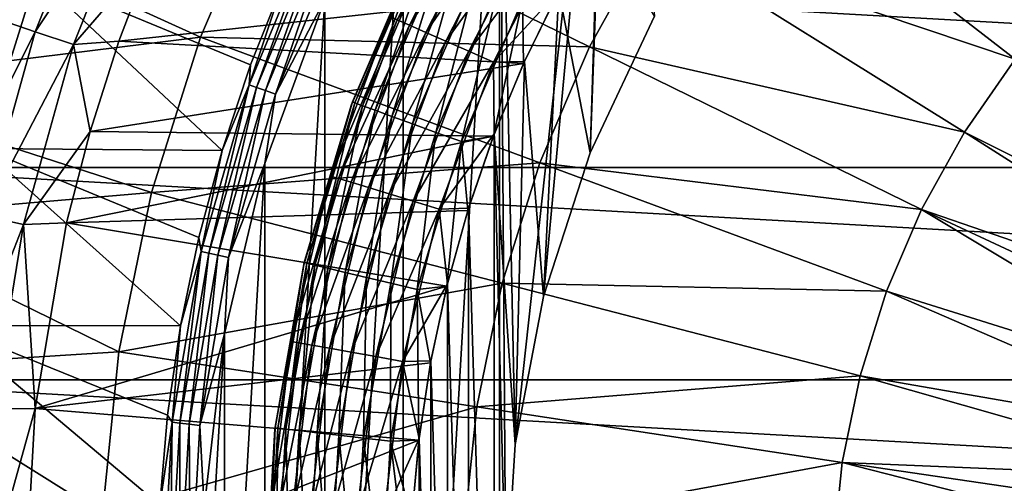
# Model space of a CAD drawing. Header units: metres. Extents: x -99 to 99, y -314 to 25.
# Tile 91 of 256: x -94 to -84, y 1 to 6. Entities that reach past the tile are written whole.
import ezdxf

# ---------------------------------------------------------------- set-up
doc = ezdxf.new("R2010")
doc.units = ezdxf.units.M
doc.layers.add('solid_K2442E1000C35', color=7, linetype='CONTINUOUS')

msp = doc.modelspace()

# ---------------------------------------------------------------- linework, layer by layer
at = {"layer": 'solid_K2442E1000C35'}
for points in [[(-89.066078, 9.348551, 60.900002), (-87.896057, 10.743906, 60.900002), (-88.901428, 1.566701, 60.900002)], [(-87.896057, 10.743906, 60.900002), (-88.607277, 3.108675, 60.900002), (-88.901428, 1.566701, 60.900002)], [(-87.896057, 10.743906, 60.900002), (-88.122185, 4.601607, 60.900002), (-88.607277, 3.108675, 60.900002)], [(-87.896057, 10.743906, 60.900002), (-87.453812, 6.021959, 60.900002), (-88.122185, 4.601607, 60.900002)], [(-90.066063, -7.827118, 60.900002), (-90.066086, 7.827075, 60.900002), (-89.066078, 9.348551, 60.900002)], [(-89.066048, -9.348589, 60.900002), (-90.066063, -7.827118, 60.900002), (-89.066078, 9.348551, 60.900002)], [(-89.066078, 9.348551, 60.900002), (-88.901428, 1.566701, 60.900002), (-89, 0, 60.900002)], [(-89.066048, -9.348589, 60.900002), (-89.066078, 9.348551, 60.900002), (-89, 0, 60.900002)], [(-86.741875, 7.9278, 108.093414), (-87.491364, 6.850972, 108.093414), (-83.701401, 5.574296, 108.963676)], [(-86.741875, 7.9278, 108.093414), (-83.701401, 5.574296, 108.963676), (-83.10051, 6.27425, 108.963676)], [(-90.88266, -6.200073, 60.900002), (-90.882675, 6.200024, 60.900002), (-90.066086, 7.827075, 60.900002)], [(-90.066063, -7.827118, 60.900002), (-90.88266, -6.200073, 60.900002), (-90.066086, 7.827075, 60.900002)], [(-94.269211, 5.987145, -0.335373), (-93.894608, 5.860927, -0.150918), (-93.158966, 7.707258, -0.150918)], [(-93.158966, 7.707258, -0.150918), (-93.894608, 5.860927, -0.150918), (-92.776566, 7.530342, -0.037981)], [(-96.253578, 5.74557, 74.400764), (-95.613815, 7.617948, 74.414452), (-93.880341, 6.436971, 67.748955)], [(-93.894608, 5.860927, -0.150918), (-93.495323, 5.726392, -0.037981), (-92.776566, 7.530342, -0.037981)], [(-92.776566, 7.530342, -0.037981), (-93.495323, 5.726392, -0.037981), (-92.674606, 6.680709)], [(-90.129829, 5.984328, 58.574287), (-89.328979, 7.549943, 58.574287), (-90.208084, 6.01869, 58.292625)], [(-89.209335, 7.47953, 58.833836), (-89.328979, 7.549943, 58.574287), (-90.129829, 5.984328, 58.574287)], [(-90.002708, 5.928517, 58.833836), (-89.209335, 7.47953, 58.833836), (-90.129829, 5.984328, 58.574287)], [(-89.048309, 7.384766, 59.061279), (-89.209335, 7.47953, 58.833836), (-90.002708, 5.928517, 58.833836)], [(-89.831635, 5.853404, 59.061279), (-89.048309, 7.384766, 59.061279), (-90.002708, 5.928517, 58.833836)], [(-88.852104, 7.2693, 59.247852), (-89.048309, 7.384766, 59.061279), (-89.831635, 5.853404, 59.061279)], [(-95.515289, 7.322868, 105.459549), (-96.162827, 5.312612, 105.463432), (-92.175552, 5.805587, 106.922951)], [(-95.515289, 7.322868, 105.459549), (-92.175552, 5.805587, 106.922951), (-91.507782, 7.36167, 106.922951)], [(-91.507782, 7.36167, 106.922951), (-92.175552, 5.805587, 106.922951), (-88.128075, 5.703843, 108.093414)], [(-91.507782, 7.36167, 106.922951), (-88.128075, 5.703843, 108.093414), (-87.491364, 6.850972, 108.093414)], [(-89.623184, 5.761881, 59.247852), (-88.852104, 7.2693, 59.247852), (-89.831635, 5.853404, 59.061279)], [(-88.628281, 7.137576, 59.386379), (-88.852104, 7.2693, 59.247852), (-89.623184, 5.761881, 59.247852)], [(-89.385384, 5.657474, 59.386379), (-88.628281, 7.137576, 59.386379), (-89.623184, 5.761881, 59.247852)], [(-89.385384, 5.657474, 59.386379), (-88.385445, 6.994668, 59.471519), (-88.628281, 7.137576, 59.386379)], [(-91.667816, 5.307449, 61.110237), (-91.307411, 6.387298, 61.214134), (-90.978203, 6.972333, 61.110237)], [(-91.667816, 5.307449, 61.110237), (-90.978203, 6.972333, 61.110237), (-91.592415, 5.281065, 61.022266)], [(-90.978203, 6.972333, 61.110237), (-90.906227, 6.937673, 61.022266), (-91.592415, 5.281065, 61.022266)], [(-89.385384, 5.657474, 59.386379), (-89.127388, 5.5442, 59.471519), (-88.385445, 6.994668, 59.471519)], [(-88.385445, 6.994668, 59.471519), (-89.127388, 5.5442, 59.471519), (-88.446999, 6.286432, 59.5)], [(-88.122032, 4.601954, 59.5), (-88.044708, 6.997826, 59.5), (-88.446999, 6.286432, 59.5)], [(-88.122032, 4.601954, 59.5), (-87.454086, 6.021438, 59.5), (-88.044708, 6.997826, 59.5)], [(-91.592415, 5.281065, 61.022266), (-90.906227, 6.937673, 61.022266), (-91.49955, 5.248569, 60.955631)], [(-90.906227, 6.937673, 61.022266), (-90.817581, 6.894984, 60.955631), (-91.49955, 5.248569, 60.955631)], [(-91.49955, 5.248569, 60.955631), (-90.817581, 6.894984, 60.955631), (-91.394463, 5.211799, 60.914093)], [(-90.817581, 6.894984, 60.955631), (-90.717278, 6.846679, 60.914093), (-91.394463, 5.211799, 60.914093)], [(-91.394463, 5.211799, 60.914093), (-90.717278, 6.846679, 60.914093), (-90.882675, 6.200024, 60.900002)], [(-87.491364, 6.850972, 108.093414), (-88.128075, 5.703843, 108.093414), (-84.228394, 4.817143, 108.963676)], [(-87.491364, 6.850972, 108.093414), (-84.228394, 4.817143, 108.963676), (-83.701401, 5.574296, 108.963676)], [(-93.495323, 5.726392, -0.037981), (-93.02433, 5.761608), (-92.674606, 6.680709)], [(-93.02433, 5.761608), (-88.459534, 6.262556), (-92.674606, 6.680709)], [(-90.608208, 5.094938, 58), (-89.926926, 6.68713, 58), (-90.59539, 5.130301, 1.5)], [(-90.208084, 6.01869, 58.292625), (-89.926926, 6.68713, 58), (-90.608208, 5.094938, 58)], [(-89.926926, 6.68713, 58), (-89.904488, 6.731987, 1.5), (-90.59539, 5.130301, 1.5)], [(-90.568626, 5.120562, 1.209098), (-90.59539, 5.130301, 1.5), (-89.904488, 6.731987, 1.5)], [(-90.568626, 5.120562, 1.209098), (-89.904488, 6.731987, 1.5), (-89.879044, 6.719207, 1.209098)], [(-90.568626, 5.120562, 1.209098), (-89.879044, 6.719207, 1.209098), (-90.488625, 5.091443, 0.927336)], [(-89.879044, 6.719207, 1.209098), (-89.802956, 6.680996, 0.927336), (-90.488625, 5.091443, 0.927336)], [(-90.488625, 5.091443, 0.927336), (-89.802956, 6.680996, 0.927336), (-90.358452, 5.044065, 0.667624)], [(-89.802956, 6.680996, 0.927336), (-89.679169, 6.618827, 0.667624), (-90.358452, 5.044065, 0.667624)], [(-57.001354, 4.450076, -4), (-95.998642, 4.450076, -4), (-95.37748, 6.606075, -4)], [(-57.001354, 4.450076, -4), (-95.37748, 6.606075, -4), (-57.62252, 6.606075, -4)], [(-90.358452, 5.044065, 0.667624), (-89.679169, 6.618827, 0.667624), (-90.183128, 4.980253, 0.439965)], [(-89.679169, 6.618827, 0.667624), (-89.512436, 6.535093, 0.439965), (-90.183128, 4.980253, 0.439965)], [(-90.183128, 4.980253, 0.439965), (-89.512436, 6.535093, 0.439965), (-89.969406, 4.902464, 0.253123)], [(-89.512436, 6.535093, 0.439965), (-89.309189, 6.433018, 0.253123), (-89.969406, 4.902464, 0.253123)], [(-96.253578, 5.74557, 74.400764), (-93.880341, 6.436971, 67.748955), (-94.442383, 4.645605, 67.748955)], [(-94.442383, 4.645605, 67.748955), (-93.880341, 6.436971, 67.748955), (-91.948807, 4.625069, 61.214134)], [(-93.880341, 6.436971, 67.748955), (-91.653748, 5.515514, 61.214134), (-91.948807, 4.625069, 61.214134)], [(-93.880341, 6.436971, 67.748955), (-91.307411, 6.387298, 61.214134), (-91.653748, 5.515514, 61.214134)], [(-91.667816, 5.307449, 61.110237), (-91.653748, 5.515514, 61.214134), (-91.307411, 6.387298, 61.214134)], [(-89.969406, 4.902464, 0.253123), (-89.309189, 6.433018, 0.253123), (-89.72551, 4.813693, 0.114293)], [(-89.309189, 6.433018, 0.253123), (-89.077248, 6.316533, 0.114293), (-89.72551, 4.813693, 0.114293)], [(-93.02433, 5.761608), (-88.816002, 5.528646), (-88.459534, 6.262556)], [(-89.72551, 4.813693, 0.114293), (-89.077248, 6.316533, 0.114293), (-89.460838, 4.717359, 0.028822)], [(-89.077248, 6.316533, 0.114293), (-88.825546, 6.190124, 0.028822), (-89.460838, 4.717359, 0.028822)], [(-89.127388, 5.5442, 59.471519), (-88.805504, 5.55198, 59.5), (-88.446999, 6.286432, 59.5)], [(-88.459534, 6.262556), (-88.816002, 5.528646), (-88.825546, 6.190124, 0.028822)], [(-88.607368, 3.108344, 59.5), (-88.446999, 6.286432, 59.5), (-88.805504, 5.55198, 59.5)], [(-88.607368, 3.108344, 59.5), (-88.122032, 4.601954, 59.5), (-88.446999, 6.286432, 59.5)], [(-91.504898, -4.489399, 60.900002), (-91.504913, 4.489347, 60.900002), (-90.882675, 6.200024, 60.900002)], [(-91.394463, 5.211799, 60.914093), (-90.882675, 6.200024, 60.900002), (-91.504913, 4.489347, 60.900002)], [(-90.88266, -6.200073, 60.900002), (-91.504898, -4.489399, 60.900002), (-90.882675, 6.200024, 60.900002)], [(-89.127747, 4.773861), (-89.460838, 4.717359, 0.028822), (-88.825546, 6.190124, 0.028822)], [(-88.816002, 5.528646), (-89.127747, 4.773861), (-88.825546, 6.190124, 0.028822)], [(-94.269211, 5.987145, -0.335373), (-94.81237, 4.030858, -0.335373), (-93.894608, 5.860927, -0.150918)], [(-90.822212, 4.360087, 58.292625), (-90.208084, 6.01869, 58.292625), (-90.608208, 5.094938, 58)], [(-90.129829, 5.984328, 58.574287), (-90.208084, 6.01869, 58.292625), (-90.822212, 4.360087, 58.292625)], [(-90.740448, 4.335195, 58.574287), (-90.129829, 5.984328, 58.574287), (-90.822212, 4.360087, 58.292625)], [(-90.002708, 5.928517, 58.833836), (-90.129829, 5.984328, 58.574287), (-90.740448, 4.335195, 58.574287)], [(-88.122185, 4.601607, 60.900002), (-87.453812, 6.021959, 60.900002), (-88.122032, 4.601954, 59.5)], [(-87.453812, 6.021959, 60.900002), (-87.454086, 6.021438, 59.5), (-88.122032, 4.601954, 59.5)], [(-94.81237, 4.030858, -0.335373), (-94.426323, 3.945881, -0.150918), (-93.894608, 5.860927, -0.150918)], [(-93.894608, 5.860927, -0.150918), (-94.426323, 3.945881, -0.150918), (-93.495323, 5.726392, -0.037981)], [(-90.607643, 4.294764, 58.833836), (-90.002708, 5.928517, 58.833836), (-90.740448, 4.335195, 58.574287)], [(-89.831635, 5.853404, 59.061279), (-90.002708, 5.928517, 58.833836), (-90.607643, 4.294764, 58.833836)], [(-90.428902, 4.24035, 59.061279), (-89.831635, 5.853404, 59.061279), (-90.607643, 4.294764, 58.833836)], [(-89.623184, 5.761881, 59.247852), (-89.831635, 5.853404, 59.061279), (-90.428902, 4.24035, 59.061279)], [(-96.162827, 5.312612, 105.463432), (-92.682465, 4.189931, 106.922951), (-92.175552, 5.805587, 106.922951)], [(-93.495323, 5.726392, -0.037981), (-93.32193, 4.824131), (-93.02433, 5.761608)], [(-93.32193, 4.824131), (-88.816002, 5.528646), (-93.02433, 5.761608)], [(-92.175552, 5.805587, 106.922951), (-92.682465, 4.189931, 106.922951), (-88.645462, 4.498186, 108.093414)], [(-92.175552, 5.805587, 106.922951), (-88.645462, 4.498186, 108.093414), (-88.128075, 5.703843, 108.093414)], [(-90.211113, 4.174048, 59.247852), (-89.623184, 5.761881, 59.247852), (-90.428902, 4.24035, 59.061279)], [(-89.385384, 5.657474, 59.386379), (-89.623184, 5.761881, 59.247852), (-90.211113, 4.174048, 59.247852)], [(-94.426323, 3.945881, -0.150918), (-94.014832, 3.855306, -0.037981), (-93.495323, 5.726392, -0.037981)], [(-93.495323, 5.726392, -0.037981), (-94.014832, 3.855306, -0.037981), (-93.32193, 4.824131)], [(-89.962654, 4.098413, 59.386379), (-89.385384, 5.657474, 59.386379), (-90.211113, 4.174048, 59.247852)], [(-89.962654, 4.098413, 59.386379), (-89.127388, 5.5442, 59.471519), (-89.385384, 5.657474, 59.386379)], [(-88.128075, 5.703843, 108.093414), (-88.645462, 4.498186, 108.093414), (-84.676079, 4.01056, 108.963676)], [(-88.128075, 5.703843, 108.093414), (-84.676079, 4.01056, 108.963676), (-84.228394, 4.817143, 108.963676)], [(-89.962654, 4.098413, 59.386379), (-89.693108, 4.016356, 59.471519), (-89.127388, 5.5442, 59.471519)], [(-89.127388, 5.5442, 59.471519), (-89.693108, 4.016356, 59.471519), (-89.118927, 4.797156, 59.5)], [(-89.127388, 5.5442, 59.471519), (-89.118927, 4.797156, 59.5), (-88.805504, 5.55198, 59.5)], [(-88.90139, 1.566929, 59.5), (-88.805504, 5.55198, 59.5), (-89.118927, 4.797156, 59.5)], [(-88.90139, 1.566929, 59.5), (-88.607368, 3.108344, 59.5), (-88.805504, 5.55198, 59.5)], [(-80.723801, 3.068736, 109.52668), (-83.701401, 5.574296, 108.963676), (-84.228394, 4.817143, 108.963676)], [(-93.32193, 4.824131), (-89.127747, 4.773861), (-88.816002, 5.528646)], [(-91.667816, 5.307449, 61.110237), (-91.948807, 4.625069, 61.214134), (-91.653748, 5.515514, 61.214134)], [(-96.162827, 5.312612, 105.463432), (-95.855339, 3.919296, 105.734848), (-92.682465, 4.189931, 106.922951)], [(-92.166695, 3.57582, 61.110237), (-91.948807, 4.625069, 61.214134), (-91.667816, 5.307449, 61.110237)], [(-92.166695, 3.57582, 61.110237), (-91.667816, 5.307449, 61.110237), (-92.088806, 3.558044, 61.022266)], [(-91.667816, 5.307449, 61.110237), (-91.592415, 5.281065, 61.022266), (-92.088806, 3.558044, 61.022266)], [(-92.088806, 3.558044, 61.022266), (-91.592415, 5.281065, 61.022266), (-91.992889, 3.536151, 60.955631)], [(-91.592415, 5.281065, 61.022266), (-91.49955, 5.248569, 60.955631), (-91.992889, 3.536151, 60.955631)], [(-91.992889, 3.536151, 60.955631), (-91.49955, 5.248569, 60.955631), (-91.884346, 3.511377, 60.914093)], [(-91.49955, 5.248569, 60.955631), (-91.394463, 5.211799, 60.914093), (-91.884346, 3.511377, 60.914093)], [(-91.884346, 3.511377, 60.914093), (-91.394463, 5.211799, 60.914093), (-91.504913, 4.489347, 60.900002)], [(-90.608208, 5.094938, 58), (-90.59539, 5.130301, 1.5), (-91.095673, 3.459237, 1.5)], [(-91.067963, 3.452671, 1.209098), (-91.095673, 3.459237, 1.5), (-90.59539, 5.130301, 1.5)], [(-91.067963, 3.452671, 1.209098), (-90.59539, 5.130301, 1.5), (-90.568626, 5.120562, 1.209098)], [(-91.067963, 3.452671, 1.209098), (-90.568626, 5.120562, 1.209098), (-90.985115, 3.433036, 0.927336)], [(-90.568626, 5.120562, 1.209098), (-90.488625, 5.091443, 0.927336), (-90.985115, 3.433036, 0.927336)], [(-91.101433, 3.434831, 58), (-90.608208, 5.094938, 58), (-91.095673, 3.459237, 1.5)], [(-90.822212, 4.360087, 58.292625), (-90.608208, 5.094938, 58), (-91.101433, 3.434831, 58)], [(-90.985115, 3.433036, 0.927336), (-90.488625, 5.091443, 0.927336), (-90.850327, 3.40109, 0.667624)], [(-90.488625, 5.091443, 0.927336), (-90.358452, 5.044065, 0.667624), (-90.850327, 3.40109, 0.667624)], [(-90.850327, 3.40109, 0.667624), (-90.358452, 5.044065, 0.667624), (-90.668785, 3.358063, 0.439965)], [(-90.358452, 5.044065, 0.667624), (-90.183128, 4.980253, 0.439965), (-90.668785, 3.358063, 0.439965)], [(-90.668785, 3.358063, 0.439965), (-90.183128, 4.980253, 0.439965), (-90.447472, 3.305612, 0.253123)], [(-90.183128, 4.980253, 0.439965), (-89.969406, 4.902464, 0.253123), (-90.447472, 3.305612, 0.253123)], [(-94.014832, 3.855306, -0.037981), (-93.566223, 3.872184), (-93.32193, 4.824131)], [(-93.566223, 3.872184), (-89.127747, 4.773861), (-93.32193, 4.824131)], [(-90.447472, 3.305612, 0.253123), (-89.969406, 4.902464, 0.253123), (-90.194923, 3.245756, 0.114293)], [(-89.969406, 4.902464, 0.253123), (-89.72551, 4.813693, 0.114293), (-90.194923, 3.245756, 0.114293)], [(-90.194923, 3.245756, 0.114293), (-89.72551, 4.813693, 0.114293), (-89.920853, 3.180801, 0.028822)], [(-89.72551, 4.813693, 0.114293), (-89.460838, 4.717359, 0.028822), (-89.920853, 3.180801, 0.028822)], [(-80.951553, 2.727878, 109.52668), (-84.228394, 4.817143, 108.963676), (-84.676079, 4.01056, 108.963676)], [(-80.951553, 2.727878, 109.52668), (-80.723801, 3.068736, 109.52668), (-84.228394, 4.817143, 108.963676)], [(-93.566223, 3.872184), (-89.393433, 4.001132), (-89.127747, 4.773861)], [(-89.611809, 3.214086), (-89.920853, 3.180801, 0.028822), (-89.460838, 4.717359, 0.028822)], [(-89.693108, 4.016356, 59.471519), (-89.386093, 4.024755, 59.5), (-89.118927, 4.797156, 59.5)], [(-89.393433, 4.001132), (-89.611809, 3.214086), (-89.460838, 4.717359, 0.028822)], [(-89.127747, 4.773861), (-89.393433, 4.001132), (-89.460838, 4.717359, 0.028822)], [(-89.118927, 4.797156, 59.5), (-89.386093, 4.024755, 59.5), (-89.118927, -4.797159, 59.5)], [(-89, 0, 59.5), (-89.118927, 4.797156, 59.5), (-89.118927, -4.797159, 59.5)], [(-88.90139, 1.566929, 59.5), (-89.118927, 4.797156, 59.5), (-89, 0, 59.5)], [(-94.820313, 2.806569, 67.748955), (-94.442383, 4.645605, 67.748955), (-92.381287, 2.800294, 61.214134)], [(-94.442383, 4.645605, 67.748955), (-92.191597, 3.718973, 61.214134), (-92.381287, 2.800294, 61.214134)], [(-94.442383, 4.645605, 67.748955), (-91.948807, 4.625069, 61.214134), (-92.191597, 3.718973, 61.214134)], [(-92.166695, 3.57582, 61.110237), (-92.191597, 3.718973, 61.214134), (-91.948807, 4.625069, 61.214134)], [(-88.122185, 4.601607, 60.900002), (-88.122032, 4.601954, 59.5), (-88.607368, 3.108344, 59.5)], [(-88.607277, 3.108675, 60.900002), (-88.122185, 4.601607, 60.900002), (-88.607368, 3.108344, 59.5)], [(-56.625797, 2.239605, -4), (-96.374207, 2.239605, -4), (-95.998642, 4.450076, -4)], [(-56.625797, 2.239605, -4), (-95.998642, 4.450076, -4), (-57.001354, 4.450076, -4)], [(-92.682465, 4.189931, 106.922951), (-89.038223, 3.246371, 108.093414), (-88.645462, 4.498186, 108.093414)], [(-91.924438, -2.718137, 60.900002), (-91.924454, 2.718082, 60.900002), (-91.504913, 4.489347, 60.900002)], [(-91.884346, 3.511377, 60.914093), (-91.504913, 4.489347, 60.900002), (-91.924454, 2.718082, 60.900002)], [(-91.504898, -4.489399, 60.900002), (-91.924438, -2.718137, 60.900002), (-91.504913, 4.489347, 60.900002)], [(-88.645462, 4.498186, 108.093414), (-89.038223, 3.246371, 108.093414), (-85.039871, 3.162822, 108.963676)], [(-88.645462, 4.498186, 108.093414), (-85.039871, 3.162822, 108.963676), (-84.676079, 4.01056, 108.963676)], [(-91.236458, 2.640633, 58.292625), (-90.822212, 4.360087, 58.292625), (-91.101433, 3.434831, 58)], [(-90.740448, 4.335195, 58.574287), (-90.822212, 4.360087, 58.292625), (-91.236458, 2.640633, 58.292625)], [(-91.152328, 2.625557, 58.574287), (-90.740448, 4.335195, 58.574287), (-91.236458, 2.640633, 58.292625)], [(-90.607643, 4.294764, 58.833836), (-90.740448, 4.335195, 58.574287), (-91.152328, 2.625557, 58.574287)], [(-91.015678, 2.601071, 58.833836), (-90.607643, 4.294764, 58.833836), (-91.152328, 2.625557, 58.574287)], [(-90.428902, 4.24035, 59.061279), (-90.607643, 4.294764, 58.833836), (-91.015678, 2.601071, 58.833836)], [(-90.831772, 2.568116, 59.061275), (-90.428902, 4.24035, 59.061279), (-91.015678, 2.601071, 58.833836)], [(-90.211113, 4.174048, 59.247852), (-90.428902, 4.24035, 59.061279), (-90.831772, 2.568116, 59.061275)], [(-95.855339, 3.919296, 105.734848), (-93.023331, 2.531281, 106.922951), (-92.682465, 4.189931, 106.922951)], [(-92.682465, 4.189931, 106.922951), (-93.023331, 2.531281, 106.922951), (-89.038223, 3.246371, 108.093414)], [(-90.607681, 2.527961, 59.247852), (-90.211113, 4.174048, 59.247852), (-90.831772, 2.568116, 59.061275)], [(-89.962654, 4.098413, 59.386379), (-90.211113, 4.174048, 59.247852), (-90.607681, 2.527961, 59.247852)], [(-90.352043, 2.482154, 59.386379), (-89.962654, 4.098413, 59.386379), (-90.607681, 2.527961, 59.247852)], [(-90.352043, 2.482154, 59.386379), (-89.693108, 4.016356, 59.471519), (-89.962654, 4.098413, 59.386379)], [(-93.566223, 3.872184), (-89.611809, 3.214086), (-89.393433, 4.001132)], [(-90.352043, 2.482154, 59.386379), (-90.074692, 2.432457, 59.471519), (-89.693108, 4.016356, 59.471519)], [(-89.693108, 4.016356, 59.471519), (-90.074692, 2.432457, 59.471519), (-89.606018, 3.237622, 59.5)], [(-89.693108, 4.016356, 59.471519), (-89.606018, 3.237622, 59.5), (-89.386093, 4.024755, 59.5)], [(-89.386093, 4.024755, 59.5), (-89.606018, 3.237622, 59.5), (-89.386093, -4.024757, 59.5)], [(-89.386093, 4.024755, 59.5), (-89.386093, -4.024757, 59.5), (-89.118927, -4.797159, 59.5)], [(-81.323479, 1.997918, 109.52668), (-84.676079, 4.01056, 108.963676), (-85.039871, 3.162822, 108.963676)], [(-81.151855, 2.370204, 109.52668), (-80.951553, 2.727878, 109.52668), (-84.676079, 4.01056, 108.963676)], [(-81.323479, 1.997918, 109.52668), (-81.151855, 2.370204, 109.52668), (-84.676079, 4.01056, 108.963676)], [(-95.855339, 3.919296, 105.734848), (-95.625412, 2.368986, 105.936829), (-93.023331, 2.531281, 106.922951)], [(-94.426323, 3.945881, -0.150918), (-94.747856, 1.984574, -0.150918), (-94.014832, 3.855306, -0.037981)], [(-94.747856, 1.984574, -0.150918), (-94.328987, 1.939019, -0.037981), (-94.014832, 3.855306, -0.037981)], [(-94.014832, 3.855306, -0.037981), (-94.328987, 1.939019, -0.037981), (-93.892044, 1.940925)], [(-94.014832, 3.855306, -0.037981), (-93.892044, 1.940925), (-93.566223, 3.872184)], [(-93.892044, 1.940925), (-89.611809, 3.214086), (-93.566223, 3.872184)], [(-92.166695, 3.57582, 61.110237), (-92.381287, 2.800294, 61.214134), (-92.191597, 3.718973, 61.214134)], [(-92.468544, 1.799223, 61.110237), (-92.381287, 2.800294, 61.214134), (-92.166695, 3.57582, 61.110237)], [(-92.468544, 1.799223, 61.110237), (-92.166695, 3.57582, 61.110237), (-92.389168, 1.790279, 61.022266)], [(-92.166695, 3.57582, 61.110237), (-92.088806, 3.558044, 61.022266), (-92.389168, 1.790279, 61.022266)], [(-92.389168, 1.790279, 61.022266), (-92.088806, 3.558044, 61.022266), (-92.291397, 1.779263, 60.955631)], [(-92.088806, 3.558044, 61.022266), (-91.992889, 3.536151, 60.955631), (-92.291397, 1.779263, 60.955631)], [(-92.291397, 1.779263, 60.955631), (-91.992889, 3.536151, 60.955631), (-92.180763, 1.766798, 60.914093)], [(-91.992889, 3.536151, 60.955631), (-91.884346, 3.511377, 60.914093), (-92.180763, 1.766798, 60.914093)], [(-92.180763, 1.766798, 60.914093), (-91.884346, 3.511377, 60.914093), (-91.924454, 2.718082, 60.900002)], [(-91.400024, 1.728939, 58), (-91.101433, 3.434831, 58), (-91.398575, 1.741394, 1.5)], [(-91.236458, 2.640633, 58.292625), (-91.101433, 3.434831, 58), (-91.400024, 1.728939, 58)], [(-91.101433, 3.434831, 58), (-91.095673, 3.459237, 1.5), (-91.398575, 1.741394, 1.5)], [(-91.370293, 1.738088, 1.209098), (-91.398575, 1.741394, 1.5), (-91.095673, 3.459237, 1.5)], [(-91.370293, 1.738088, 1.209098), (-91.095673, 3.459237, 1.5), (-91.067963, 3.452671, 1.209098)], [(-91.370293, 1.738088, 1.209098), (-91.067963, 3.452671, 1.209098), (-91.285728, 1.728204, 0.927336)], [(-91.067963, 3.452671, 1.209098), (-90.985115, 3.433036, 0.927336), (-91.285728, 1.728204, 0.927336)], [(-91.285728, 1.728204, 0.927336), (-90.985115, 3.433036, 0.927336), (-91.14814, 1.712122, 0.667624)], [(-90.985115, 3.433036, 0.927336), (-90.850327, 3.40109, 0.667624), (-91.14814, 1.712122, 0.667624)], [(-91.14814, 1.712122, 0.667624), (-90.850327, 3.40109, 0.667624), (-90.96283, 1.690462, 0.439965)], [(-90.850327, 3.40109, 0.667624), (-90.668785, 3.358063, 0.439965), (-90.96283, 1.690462, 0.439965)], [(-90.96283, 1.690462, 0.439965), (-90.668785, 3.358063, 0.439965), (-90.736923, 1.664058, 0.253123)], [(-90.668785, 3.358063, 0.439965), (-90.447472, 3.305612, 0.253123), (-90.736923, 1.664058, 0.253123)], [(-90.736923, 1.664058, 0.253123), (-90.447472, 3.305612, 0.253123), (-90.479134, 1.633926, 0.114293)], [(-90.447472, 3.305612, 0.253123), (-90.194923, 3.245756, 0.114293), (-90.479134, 1.633926, 0.114293)], [(-93.892044, 1.940925), (-89.781952, 2.416567), (-89.611809, 3.214086)], [(-93.023331, 2.531281, 106.922951), (-89.302322, 1.961244, 108.093414), (-89.038223, 3.246371, 108.093414)], [(-90.479134, 1.633926, 0.114293), (-90.194923, 3.245756, 0.114293), (-90.199371, 1.601227, 0.028822)], [(-90.194923, 3.245756, 0.114293), (-89.920853, 3.180801, 0.028822), (-90.199371, 1.601227, 0.028822)], [(-89.903366, 1.612463), (-90.199371, 1.601227, 0.028822), (-89.920853, 3.180801, 0.028822)], [(-90.074692, 2.432457, 59.471519), (-89.777916, 2.438637, 59.5), (-89.606018, 3.237622, 59.5)], [(-89.611809, 3.214086), (-89.781952, 2.416567), (-89.920853, 3.180801, 0.028822)], [(-89.781952, 2.416567), (-89.903366, 1.612463), (-89.920853, 3.180801, 0.028822)], [(-89.606018, 3.237622, 59.5), (-89.777916, 2.438637, 59.5), (-89.606018, -3.237624, 59.5)], [(-89.606018, 3.237622, 59.5), (-89.606018, -3.237624, 59.5), (-89.386093, -4.024757, 59.5)], [(-89.038223, 3.246371, 108.093414), (-89.302322, 1.961244, 108.093414), (-85.31604, 2.28263, 108.963676)], [(-89.038223, 3.246371, 108.093414), (-85.31604, 2.28263, 108.963676), (-85.039871, 3.162822, 108.963676)], [(-88.901428, 1.566701, 60.900002), (-88.607277, 3.108675, 60.900002), (-88.90139, 1.566929, 59.5)], [(-88.607277, 3.108675, 60.900002), (-88.607368, 3.108344, 59.5), (-88.90139, 1.566929, 59.5)], [(-81.465363, 1.613314, 109.52668), (-85.039871, 3.162822, 108.963676), (-85.31604, 2.28263, 108.963676)], [(-81.465363, 1.613314, 109.52668), (-81.323479, 1.997918, 109.52668), (-85.039871, 3.162822, 108.963676)], [(-95.010254, 0.938734, 67.748955), (-94.820313, 2.806569, 67.748955), (-92.598999, 0.937656, 61.214134)], [(-94.820313, 2.806569, 67.748955), (-92.517242, 1.872141, 61.214134), (-92.598999, 0.937656, 61.214134)], [(-94.820313, 2.806569, 67.748955), (-92.381287, 2.800294, 61.214134), (-92.517242, 1.872141, 61.214134)], [(-92.468544, 1.799223, 61.110237), (-92.517242, 1.872141, 61.214134), (-92.381287, 2.800294, 61.214134)], [(-92.180763, 1.766798, 60.914093), (-91.924454, 2.718082, 60.900002), (-92.135643, 0.910108, 60.900002)], [(-92.135635, -0.910165, 60.900002), (-92.135643, 0.910108, 60.900002), (-91.924454, 2.718082, 60.900002)], [(-91.924438, -2.718137, 60.900002), (-92.135635, -0.910165, 60.900002), (-91.924454, 2.718082, 60.900002)], [(-91.445038, 0.884327, 58.292625), (-91.236458, 2.640633, 58.292625), (-91.400024, 1.728939, 58)], [(-91.152328, 2.625557, 58.574287), (-91.236458, 2.640633, 58.292625), (-91.445038, 0.884327, 58.292625)], [(-91.359718, 0.879277, 58.574287), (-91.152328, 2.625557, 58.574287), (-91.445038, 0.884327, 58.292625)], [(-91.015678, 2.601071, 58.833836), (-91.152328, 2.625557, 58.574287), (-91.359718, 0.879277, 58.574287)], [(-91.221138, 0.871076, 58.833836), (-91.015678, 2.601071, 58.833836), (-91.359718, 0.879277, 58.574287)], [(-90.831772, 2.568116, 59.061275), (-91.015678, 2.601071, 58.833836), (-91.221138, 0.871076, 58.833836)], [(-91.034622, 0.86004, 59.061275), (-90.831772, 2.568116, 59.061275), (-91.221138, 0.871076, 58.833836)], [(-90.607681, 2.527961, 59.247852), (-90.831772, 2.568116, 59.061275), (-91.034622, 0.86004, 59.061275)], [(-95.625412, 2.368986, 105.936829), (-93.194641, 0.846656, 106.922951), (-93.023331, 2.531281, 106.922951)], [(-93.023331, 2.531281, 106.922951), (-93.194641, 0.846656, 106.922951), (-89.302322, 1.961244, 108.093414)], [(-90.807358, 0.846593, 59.247852), (-90.607681, 2.527961, 59.247852), (-91.034622, 0.86004, 59.061275)], [(-90.352043, 2.482154, 59.386379), (-90.607681, 2.527961, 59.247852), (-90.807358, 0.846593, 59.247852)], [(-90.548103, 0.831253, 59.386379), (-90.352043, 2.482154, 59.386379), (-90.807358, 0.846593, 59.247852)], [(-90.548103, 0.831253, 59.386379), (-90.074692, 2.432457, 59.471519), (-90.352043, 2.482154, 59.386379)], [(-95.625412, 2.368986, 105.936829), (-95.508873, 0.793342, 106.038872), (-93.194641, 0.846656, 106.922951)], [(-93.892044, 1.940925), (-89.903366, 1.612463), (-89.781952, 2.416567)], [(-90.548103, 0.831253, 59.386379), (-90.26683, 0.81461, 59.471519), (-90.074692, 2.432457, 59.471519)], [(-90.074692, 2.432457, 59.471519), (-90.26683, 0.81461, 59.471519), (-89.901138, 1.630732, 59.5)], [(-90.074692, 2.432457, 59.471519), (-89.901138, 1.630732, 59.5), (-89.777916, 2.438637, 59.5)], [(-89.777916, 2.438637, 59.5), (-89.901138, 1.630732, 59.5), (-89.777908, -2.43864, 59.5)], [(-89.777916, 2.438637, 59.5), (-89.777908, -2.43864, 59.5), (-89.606018, -3.237624, 59.5)], [(-89.302322, 1.961244, 108.093414), (-85.501732, 1.379015, 108.963676), (-85.31604, 2.28263, 108.963676)], [(-81.576637, 1.21876, 109.52668), (-85.31604, 2.28263, 108.963676), (-85.501732, 1.379015, 108.963676)], [(-81.576637, 1.21876, 109.52668), (-81.465363, 1.613314, 109.52668), (-85.31604, 2.28263, 108.963676)], [(-56.5, 0, -4), (-96.5, 0, -4), (-96.374207, 2.239605, -4)], [(-56.5, 0, -4), (-96.374207, 2.239605, -4), (-56.625797, 2.239605, -4)], [(-93.194641, 0.846656, 106.922951), (-89.435059, 0.655992, 108.093414), (-89.302322, 1.961244, 108.093414)], [(-89.302322, 1.961244, 108.093414), (-89.435059, 0.655992, 108.093414), (-85.501732, 1.379015, 108.963676)], [(-94.43412, 0, -0.037981), (-94, 0), (-93.892044, 1.940925)], [(-94.328987, 1.939019, -0.037981), (-94.43412, 0, -0.037981), (-93.892044, 1.940925)], [(-94, 0), (-89.903366, 1.612463), (-93.892044, 1.940925)], [(-92.468544, 1.799223, 61.110237), (-92.598999, 0.937656, 61.214134), (-92.517242, 1.872141, 61.214134)], [(-92.569588, 0, 61.110237), (-92.598999, 0.937656, 61.214134), (-92.468544, 1.799223, 61.110237)], [(-92.569588, 0, 61.110237), (-92.468544, 1.799223, 61.110237), (-92.489708, 0, 61.022266)], [(-92.468544, 1.799223, 61.110237), (-92.389168, 1.790279, 61.022266), (-92.489708, 0, 61.022266)], [(-92.489708, 0, 61.022266), (-92.389168, 1.790279, 61.022266), (-92.391319, 0, 60.955631)], [(-92.389168, 1.790279, 61.022266), (-92.291397, 1.779263, 60.955631), (-92.391319, 0, 60.955631)], [(-92.391319, 0, 60.955631), (-92.291397, 1.779263, 60.955631), (-92.279984, 0, 60.914093)], [(-92.291397, 1.779263, 60.955631), (-92.180763, 1.766798, 60.914093), (-92.279984, 0, 60.914093)], [(-92.279984, 0, 60.914093), (-92.180763, 1.766798, 60.914093), (-92.135643, 0.910108, 60.900002)], [(-91.400024, 1.728939, 58), (-91.398575, 1.741394, 1.5), (-91.5, 0, 1.5)], [(-91.471519, 0, 1.209098), (-91.5, 0, 1.5), (-91.398575, 1.741394, 1.5)], [(-91.370293, 1.738088, 1.209098), (-91.471519, 0, 1.209098), (-91.398575, 1.741394, 1.5)], [(-91.5, 0, 58), (-91.400024, 1.728939, 58), (-91.5, 0, 1.5)], [(-91.445038, 0.884327, 58.292625), (-91.400024, 1.728939, 58), (-91.5, 0, 58)], [(-91.370293, 1.738088, 1.209098), (-91.386383, 0, 0.927336), (-91.471519, 0, 1.209098)], [(-91.370293, 1.738088, 1.209098), (-91.285728, 1.728204, 0.927336), (-91.386383, 0, 0.927336)], [(-91.285728, 1.728204, 0.927336), (-91.247856, 0, 0.667624), (-91.386383, 0, 0.927336)], [(-91.285728, 1.728204, 0.927336), (-91.14814, 1.712122, 0.667624), (-91.247856, 0, 0.667624)], [(-91.14814, 1.712122, 0.667624), (-91.061287, 0, 0.439965), (-91.247856, 0, 0.667624)], [(-91.14814, 1.712122, 0.667624), (-90.96283, 1.690462, 0.439965), (-91.061287, 0, 0.439965)], [(-90.96283, 1.690462, 0.439965), (-90.833847, 0, 0.253123), (-91.061287, 0, 0.439965)], [(-90.96283, 1.690462, 0.439965), (-90.736923, 1.664058, 0.253123), (-90.833847, 0, 0.253123)], [(-90.736923, 1.664058, 0.253123), (-90.574295, 0, 0.114293), (-90.833847, 0, 0.253123)], [(-90.736923, 1.664058, 0.253123), (-90.479134, 1.633926, 0.114293), (-90.574295, 0, 0.114293)], [(-94, 0), (-89.975952, 0.805678), (-89.903366, 1.612463)], [(-90.479134, 1.633926, 0.114293), (-90.292633, 0, 0.028822), (-90.574295, 0, 0.114293)], [(-90.479134, 1.633926, 0.114293), (-90.199371, 1.601227, 0.028822), (-90.292633, 0, 0.028822)], [(-90.199371, 1.601227, 0.028822), (-90, 0), (-90.292633, 0, 0.028822)], [(-90.26683, 0.81461, 59.471519), (-89.975258, 0.816862, 59.5), (-89.901138, 1.630732, 59.5)], [(-89.903366, 1.612463), (-89.975952, 0.805678), (-90.199371, 1.601227, 0.028822)], [(-89.975952, 0.805678), (-90, 0), (-90.199371, 1.601227, 0.028822)], [(-89.901138, 1.630732, 59.5), (-89.975258, 0.816862, 59.5), (-89.901138, -1.630735, 59.5)], [(-89.901138, 1.630732, 59.5), (-89.901138, -1.630735, 59.5), (-89.777908, -2.43864, 59.5)], [(-88.901428, 1.566701, 60.900002), (-88.90139, 1.566929, 59.5), (-89, 0, 59.5)], [(-88.901428, 1.566701, 60.900002), (-89, 0, 59.5), (-89, 0, 60.900002)], [(-89.435059, 0.655992, 108.093414), (-85.595062, 0.461249, 108.963676), (-85.501732, 1.379015, 108.963676)], [(-81.704788, 0.409592, 109.52668), (-85.501732, 1.379015, 108.963676), (-85.595062, 0.461249, 108.963676)], [(-81.656609, 0.816693, 109.52668), (-81.576637, 1.21876, 109.52668), (-85.501732, 1.379015, 108.963676)], [(-81.704788, 0.409592, 109.52668), (-81.656609, 0.816693, 109.52668), (-85.501732, 1.379015, 108.963676)]]:
    msp.add_3dface(points, dxfattribs=at)

doc.saveas('drawing.dxf')
